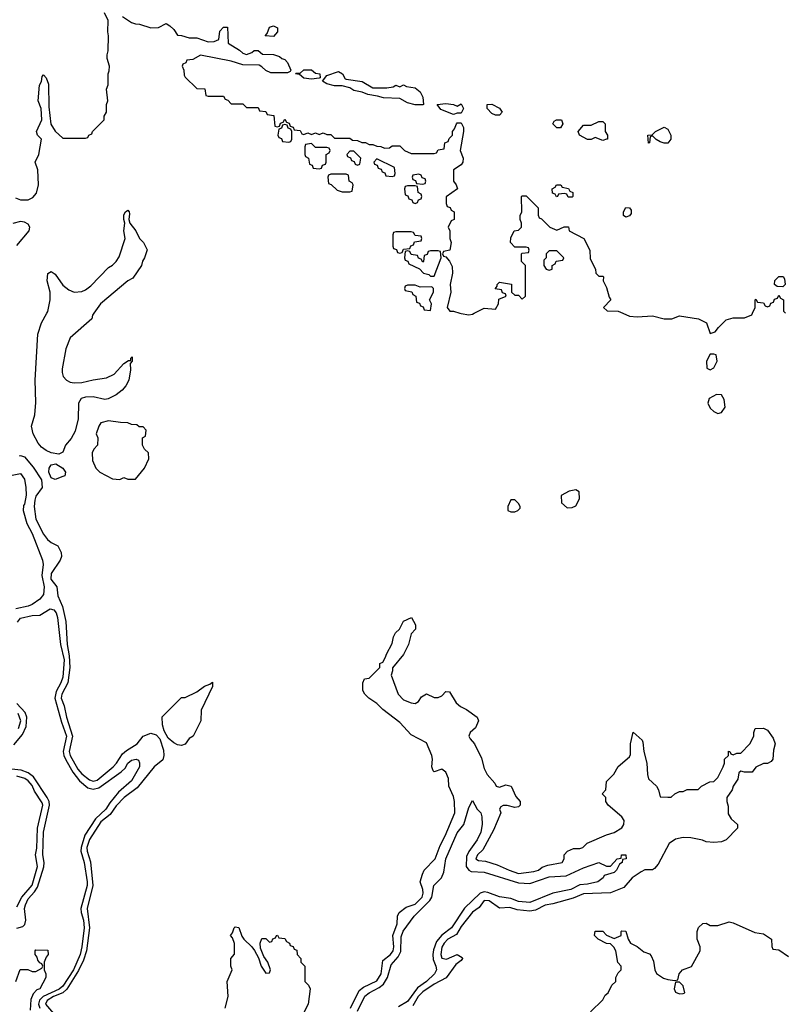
# Model space of a CAD drawing. Header units: inches. Extents: x 2671394 to 2765652, y 830470 to 955458.
# Tile 100 of 256: x 2731286 to 2735283, y 836390 to 841533. Entities that reach past the tile are written whole.
import ezdxf

# ---------------------------------------------------------------- set-up
doc = ezdxf.new("R2010")
doc.units = ezdxf.units.IN
doc.header["$MEASUREMENT"] = 0
doc.layers.add('C7833', color=7, linetype='Continuous')
doc.layers.add('C7834', color=7, linetype='Continuous')

msp = doc.modelspace()

# ---------------------------------------------------------------- linework, layer by layer
at = {"layer": 'C7833', "color": 2}
for points, elevation in [([(2731672.9, 840000), (2731666, 839990), (2731662, 839970), (2731548.9, 839871.1), (2731526.1, 839813.9), (2731506.7, 839710), (2731506.7, 839690), (2731512.4, 839670), (2731530, 839650.4), (2731550, 839640.3), (2731570, 839637), (2731610, 839637.6), (2731670, 839652.4), (2731738, 839662), (2731778.9, 839681.1), (2731830, 839738), (2731854, 839754), (2731866, 839754), (2731866, 839766), (2731872.7, 839772.7), (2731872, 839750), (2731862, 839738), (2731864.7, 839704.7), (2731856, 839650), (2731839.8, 839620.2), (2731821.4, 839598.6), (2731790, 839573.2), (2731747.7, 839552.3), (2731730, 839549.4), (2731670, 839563.6), (2731630, 839562), (2731605.8, 839554.2), (2731593, 839530), (2731591.6, 839448.4), (2731575.6, 839384.4), (2731554, 839346), (2731524.9, 839310), (2731510, 839274), (2731490, 839263.7), (2731450, 839271.3), (2731423.1, 839283.1), (2731400, 839300), (2731381.7, 839321.7), (2731355.8, 839370), (2731348, 839410), (2731365.1, 839470), (2731370, 839534), (2731366.9, 839650), (2731380.5, 839890), (2731399.7, 839950), (2731427.1, 840000)], 10), ([(2733584, 840000), (2733590, 839998), (2733630, 839991.3), (2733650, 839996), (2733658, 840000)], 14), ([(2734435.5, 840000), (2734470, 839984.7), (2734510, 839981), (2734590, 839986), (2734650, 839970.8), (2734690, 839970.8), (2734730, 839986), (2734830.6, 839970.6), (2734872, 839950), (2734890, 839894), (2734916.5, 839903.5), (2734933.6, 839926.4), (2734974.6, 839965.4), (2735010, 839976), (2735070, 839976), (2735108.4, 839991.6), (2735112.2, 840000)], 14), ([(2731285.1, 839254.9), (2731290, 839257.1), (2731310, 839250.4), (2731356.8, 839196.8), (2731398.9, 839130), (2731403.1, 839090), (2731370, 839043.7), (2731364.4, 839024.4), (2731361.7, 838990), (2731370, 838924.7), (2731410, 838846.8), (2731430, 838818), (2731450, 838802), (2731484.7, 838784.7), (2731502.8, 838750), (2731504, 838730), (2731497.3, 838710), (2731450, 838641.2), (2731448, 838610), (2731480.4, 838570), (2731484.2, 838524.2), (2731508.4, 838468.4), (2731526.4, 838390), (2731533, 838270), (2731544.6, 838210), (2731547.3, 838150), (2731536.5, 838070), (2731505, 838010), (2731502.3, 837990), (2731517.6, 837950), (2731529.4, 837890), (2731560.5, 837790), (2731544, 837710), (2731548.6, 837690), (2731590, 837618.7), (2731610, 837593.4), (2731650, 837563.1), (2731670, 837554.9), (2731690, 837560.3), (2731773, 837630), (2731791.1, 837650), (2731822, 837698), (2731843.7, 837716.3), (2731899.3, 837750), (2731929.6, 837790.4), (2731970, 837806), (2731997.4, 837797.4), (2732016.7, 837776.7), (2732037.1, 837717.1), (2732038.9, 837690), (2732033, 837667), (2731988.5, 837630), (2731899.7, 837520.3), (2731830.4, 837470), (2731790, 837426), (2731758.3, 837381.7), (2731710, 837342.6), (2731650, 837251.5), (2731636.5, 837210), (2731637.8, 837190), (2731654.7, 837134.7), (2731667.8, 837010), (2731638.6, 836890), (2731649.4, 836790), (2731635.2, 836670), (2731619.3, 836620.7), (2731593.2, 836566.8), (2731531.3, 836468.7), (2731510.1, 836449.9), (2731462, 836430), (2731428.9, 836410), (2731419.6, 836390), (2731462.6, 836342.5)], 10), ([(2731212.3, 839147.7), (2731290, 839162), (2731310, 839134), (2731318, 839090), (2731319.1, 839050), (2731310, 839002), (2731304.9, 838995.1), (2731304, 838970), (2731322.3, 838902.3), (2731351.5, 838850), (2731404.9, 838710), (2731407.9, 838687.9), (2731401.7, 838630), (2731413.4, 838570), (2731410.4, 838530), (2731390, 838506.6), (2731350, 838478), (2731330, 838469.3), (2731264.7, 838455.3)], 6), ([(2731273.6, 838386.4), (2731290, 838407.3), (2731350, 838420.5), (2731390, 838423), (2731444.2, 838455.8), (2731464, 838450), (2731475.2, 838435.2), (2731482.3, 838410), (2731499.2, 838270), (2731517.4, 838190), (2731510, 838099), (2731500.2, 838070), (2731476.1, 838023.9), (2731469.1, 837990), (2731504.2, 837864.2), (2731530.2, 837790), (2731513.2, 837710), (2731515.4, 837690), (2731526.7, 837666.7), (2731562.8, 837602.9), (2731598.1, 837558.1), (2731641.6, 837521.6), (2731670, 837513), (2731699.5, 837520.5), (2731816, 837604), (2731835.8, 837624.2), (2731850, 837650.4), (2731870, 837664.9), (2731894, 837670), (2731905.4, 837665.4), (2731910.8, 837650.8), (2731910.5, 837630), (2731870, 837557), (2731802.1, 837497.9), (2731756.8, 837443.2), (2731736.1, 837410), (2731681, 837359), (2731625.8, 837274.2), (2731606.2, 837210), (2731604.9, 837190), (2731621.8, 837130), (2731638.3, 837030), (2731637.1, 837010), (2731604.7, 836890), (2731605.8, 836870), (2731618.7, 836830), (2731621.6, 836790), (2731610.8, 836690), (2731600.9, 836650), (2731566.3, 836570), (2731510, 836484.8), (2731491.4, 836468.6), (2731409, 836431), (2731388.5, 836411.5), (2731383.2, 836390), (2731391.2, 836370)], 6), ([(2733013, 836370), (2733058.3, 836461.7), (2733080.7, 836479.3), (2733150, 836513), (2733172.4, 836550), (2733181.1, 836618.9), (2733222, 836650), (2733236.4, 836670), (2733238.9, 836690), (2733234.3, 836750), (2733256.3, 836810), (2733258.4, 836850), (2733266.6, 836870), (2733302.9, 836897.1), (2733350, 836913.4), (2733387.3, 836950), (2733393, 836970), (2733391.3, 836990), (2733377.2, 837030), (2733388, 837070), (2733398, 837090), (2733455.1, 837150), (2733480.5, 837219.5), (2733507.3, 837270), (2733557.6, 837390), (2733556.2, 837450), (2733550, 837475.3), (2733526, 837530), (2733525.2, 837570), (2733510, 837602), (2733490, 837619), (2733450, 837604), (2733444, 837610), (2733437.2, 837630), (2733440.9, 837670), (2733438, 837690), (2733410, 837755.3), (2733330, 837798), (2733270, 837862), (2733182, 837930), (2733150, 837962), (2733108, 837990), (2733088, 838010), (2733078, 838030), (2733078, 838070), (2733086, 838090), (2733110, 838094), (2733166, 838150), (2733166, 838170), (2733182, 838178), (2733196.4, 838203.6), (2733200.4, 838219.6), (2733230, 838274), (2733238, 838310), (2733248, 838330), (2733268, 838350), (2733290, 838392), (2733331.3, 838411.3), (2733351.6, 838371.6), (2733352, 838350), (2733330, 838326), (2733316, 838270), (2733290, 838218), (2733232, 838148), (2733232, 838132), (2733224.7, 838110), (2733261, 838010), (2733290, 837981), (2733330, 837964.7), (2733350, 837962), (2733368.4, 837971.6), (2733383.1, 837996.9), (2733410, 838012), (2733450, 837992), (2733470, 837992), (2733490, 838002), (2733510, 838024.7), (2733530, 838022), (2733564.9, 837964.9), (2733586.4, 837946.4), (2733618, 837930), (2733674, 837890), (2733682, 837870), (2733665.4, 837834.6), (2733638, 837810), (2733631.3, 837790), (2733636.9, 837776.9), (2733661, 837750), (2733696.3, 837676.3), (2733710, 837622), (2733726, 837590), (2733766, 837546), (2733774, 837530), (2733790, 837524.7), (2733824, 837536), (2733851.3, 837530), (2733876, 837476), (2733898, 837450), (2733898, 837430), (2733890, 837422), (2733870, 837418), (2733830, 837429), (2733810, 837428.7), (2733798, 837422), (2733791.3, 837410), (2733798, 837390), (2733759.9, 837300.1), (2733703.4, 837196.6), (2733676, 837170), (2733668, 837150), (2733682, 837142), (2733717.5, 837137.5), (2733779.3, 837119.3), (2733841, 837090), (2733890, 837073.4), (2733970, 837083), (2733994, 837090), (2734014.2, 837105.8), (2734043.2, 837116.8), (2734118, 837130), (2734128.7, 837150), (2734128, 837170), (2734146, 837190), (2734176.4, 837203.6), (2734210, 837204.7), (2734226, 837210), (2734249, 837231), (2734350, 837276), (2734390, 837287.3), (2734430, 837311.3), (2734439.3, 837330), (2734441.2, 837350), (2734429, 837370), (2734358, 837430), (2734346, 837450), (2734346, 837470), (2734326, 837490), (2734346, 837510), (2734350, 837554), (2734388.4, 837591.6), (2734410, 837632), (2734470, 837682), (2734474.6, 837694.6), (2734475.3, 837750), (2734489, 837811), (2734536, 837770), (2734539.8, 837759.8), (2734544, 837710), (2734560.5, 837650), (2734563, 837590), (2734568.5, 837568.5), (2734611, 837530), (2734621, 837510), (2734630, 837474), (2734670, 837472), (2734687.3, 837472.7), (2734706, 837490), (2734730, 837502), (2734750, 837502), (2734770, 837512), (2734827.3, 837512.7), (2734846, 837530), (2734888.4, 837551.6), (2734910, 837554), (2734930, 837574), (2734958, 837630), (2734966, 837650), (2734966, 837670), (2734986, 837690), (2734987.3, 837712.7), (2734994, 837710), (2734998, 837698), (2735010, 837694), (2735030, 837702), (2735050, 837702), (2735098, 837750), (2735118, 837790), (2735118, 837810), (2735126, 837830), (2735170, 837832), (2735190, 837822), (2735219.8, 837779.8), (2735230.7, 837750.7), (2735222, 837718), (2735218, 837670), (2735210, 837658), (2735190, 837648), (2735170, 837648), (2735130, 837628), (2735110, 837602), (2735070, 837602), (2735050, 837608), (2735041, 837599), (2735034.4, 837565.6), (2735011.3, 837530), (2735006, 837510), (2734978, 837470), (2734978, 837450), (2734985.4, 837425.4), (2734985.4, 837385.4), (2734999.6, 837359.6), (2735034, 837330), (2735034, 837310), (2734974, 837250), (2734950, 837239), (2734910, 837235.3), (2734870, 837238), (2734850, 837248), (2734790, 837259), (2734750, 837261.2), (2734710, 837252.7), (2734676, 837230), (2734618.5, 837121.5), (2734599.9, 837100.1), (2734590, 837093.2), (2734550, 837092.3), (2734530, 837082.7), (2734482.8, 837050), (2734439.3, 837000.7), (2734370, 836972), (2734230, 836966.3), (2734175.4, 836944.6), (2734070, 836914.7), (2734030, 836907.6), (2733978, 836882), (2733950, 836876.9), (2733883.8, 836883.8), (2733844.7, 836895.3), (2733790, 836892.7), (2733737.2, 836930), (2733710, 836931.5), (2733684.1, 836895.9), (2733650, 836872), (2733590, 836796.2), (2733565.7, 836754.3), (2733520.5, 836730), (2733501.3, 836710), (2733490, 836688.7), (2733483.7, 836650), (2733490, 836631), (2733514.8, 836625.2), (2733570, 836650.8), (2733595.3, 836635.3), (2733598, 836630), (2733590, 836618), (2733562, 836598), (2733512.4, 836527.6), (2733450, 836495.4), (2733390, 836455.1), (2733365.5, 836430), (2733338.6, 836381.4)], 10), ([(2731255.4, 837744.6), (2731301.1, 837798.9), (2731319.5, 837840.5), (2731322.5, 837890), (2731313.6, 837913.6), (2731270, 837961.1)], 6), ([(2731279.8, 837830), (2731291.4, 837870), (2731278, 837910)], 10), ([(2731270, 836788), (2731302.7, 836797.3), (2731313.3, 836806.7), (2731317.7, 836830), (2731310.8, 836890), (2731315.7, 836910), (2731330, 836940.9), (2731363.3, 836976.7), (2731378.2, 837001.8), (2731411.5, 837108.5), (2731412.8, 837130), (2731406.2, 837170), (2731409.1, 837290), (2731442, 837430), (2731439.4, 837450), (2731429.9, 837469.9), (2731358.5, 837578.5), (2731330, 837598.8), (2731293, 837613), (2731210, 837621.4)], 6), ([(2731270, 836899.1), (2731296.8, 836950), (2731350, 837013), (2731379, 837110), (2731368.3, 837170), (2731374.4, 837205.6), (2731378, 837310), (2731406, 837430), (2731403.3, 837443.3), (2731363.3, 837503.3), (2731350, 837533.3), (2731330, 837557.7), (2731313.3, 837570), (2731270, 837580.9)], 10), ([(2733050, 836354), (2733088.2, 836431.8), (2733109.9, 836450.1), (2733162.8, 836477.2), (2733184.4, 836495.6), (2733205.5, 836530), (2733224.5, 836595.5), (2733261.7, 836638.3), (2733275, 836665), (2733277, 836743), (2733287.2, 836772.8), (2733344.7, 836850), (2733427.6, 836932.4), (2733438, 836950), (2733448.2, 837010), (2733488.7, 837051.3), (2733499.4, 837080.6), (2733511, 837150), (2733570, 837284.9), (2733605.1, 837330), (2733630, 837418), (2733650, 837454), (2733674.8, 837410), (2733692.7, 837390), (2733698.4, 837370), (2733700.3, 837330), (2733692.6, 837290), (2733674.9, 837250), (2733630.9, 837189.1), (2733618.5, 837161.5), (2733617.6, 837110), (2733630, 837090.3), (2733643.4, 837083.4), (2733710, 837080.2), (2733890, 837024), (2733950, 837021.5), (2734050, 837055.6), (2734139.1, 837060.9), (2734230, 837103), (2734310, 837130.7), (2734350, 837112), (2734370, 837112), (2734406, 837150), (2734426, 837154), (2734428, 837170), (2734450.8, 837170.8), (2734451.3, 837150), (2734432.7, 837147.3), (2734431.3, 837130), (2734418, 837122), (2734402, 837090), (2734390, 837078), (2734338, 837062), (2734331.3, 837050), (2734304.7, 837030), (2734250, 837017.6), (2734210, 837014), (2734162.8, 836990), (2734070, 836971.3), (2733950, 836922.4), (2733890, 836926.8), (2733850, 836942.2), (2733790, 836950.8), (2733730, 836974.8), (2733710, 836976.8), (2733689.4, 836970.6), (2733608.1, 836891.9), (2733540.8, 836790), (2733488.9, 836751.1), (2733462.2, 836717.8), (2733446, 836674), (2733442.3, 836650), (2733444.9, 836624.9), (2733458.9, 836590), (2733461.7, 836570), (2733451.8, 836550), (2733408.9, 836510), (2733363.3, 836476.7), (2733310, 836405.3), (2733263.8, 836376.2)], 6), ([(2732358, 836370), (2732374, 836430), (2732368.7, 836510), (2732395.3, 836570), (2732388.7, 836590), (2732388, 836630), (2732407.3, 836652.7), (2732407.3, 836707.3), (2732396.4, 836736.4), (2732386, 836750), (2732396.4, 836763.6), (2732406, 836790), (2732410, 836794), (2732430, 836792), (2732446, 836746), (2732456, 836730), (2732498, 836690), (2732511.3, 836671.3), (2732532, 836632), (2732546, 836590), (2732570, 836552), (2732590, 836554), (2732595.3, 836570), (2732582, 836610), (2732560.2, 836640.2), (2732543.1, 836683.1), (2732542, 836710), (2732550, 836734), (2732570, 836734), (2732590, 836714), (2732602, 836718), (2732607.3, 836732.7), (2732622, 836738), (2732626, 836750), (2732631.6, 836751.6), (2732638, 836738), (2732670, 836734), (2732678, 836718), (2732694, 836710), (2732698, 836698), (2732712.7, 836692.7), (2732718, 836678), (2732732.7, 836672.7), (2732734, 836650), (2732754, 836630), (2732754, 836610), (2732774, 836590), (2732774, 836510), (2732794, 836490), (2732802, 836470), (2732792, 836390), (2732756.9, 836323.1)], 10), ([(2734266, 836350), (2734330, 836414), (2734343.1, 836436.9), (2734358, 836450), (2734378, 836490), (2734398, 836510), (2734398, 836530), (2734410, 836554), (2734426, 836570), (2734426, 836590), (2734408.9, 836608.9), (2734398, 836670), (2734388.4, 836688.4), (2734370, 836706), (2734350, 836708), (2734306, 836730), (2734286, 836750), (2734290, 836771.3), (2734330, 836772), (2734350, 836752), (2734390, 836734), (2734426, 836750), (2734426, 836770), (2734430, 836774), (2734450, 836772), (2734462, 836730), (2734474, 836710), (2734510, 836692), (2734544.9, 836664.9), (2734573.2, 836653.2), (2734583.5, 836643.5), (2734595.3, 836615.3), (2734601, 836570), (2734610.9, 836550.9), (2734647.1, 836527.1), (2734670, 836518.8), (2734706, 836514), (2734722, 836518), (2734728, 836550), (2734746, 836570), (2734792.7, 836587.3), (2734838, 836670), (2734838, 836690), (2734822, 836730), (2734822, 836770), (2734830, 836792), (2734852.7, 836812.7), (2734870, 836814), (2734890, 836802), (2734930, 836801), (2734990, 836821), (2735010, 836816), (2735124.5, 836764.5), (2735170, 836758.8), (2735211, 836731), (2735212.7, 836692.7), (2735218, 836678), (2735250, 836674), (2735299.8, 836639.8)], 10), ([(2731266, 836510), (2731287.3, 836572.7), (2731328.4, 836571.6), (2731350, 836562), (2731370, 836562), (2731402, 836578), (2731406, 836590), (2731402, 836602), (2731390, 836606), (2731380.4, 836620.4), (2731376.4, 836636.4), (2731366, 836650), (2731366, 836670), (2731370, 836674), (2731432.7, 836672.7), (2731434, 836650), (2731423.6, 836636.4), (2731414, 836610), (2731414, 836570), (2731422, 836550), (2731422, 836530), (2731391, 836470), (2731375.2, 836464.8), (2731356.1, 836443.9), (2731344.5, 836415.5), (2731339.6, 836359.6)], 2)]:
    msp.add_lwpolyline(points, dxfattribs=dict(at, elevation=elevation))
for points, elevation in [([(2734910, 839786), (2734890, 839786), (2734872, 839750), (2734872.7, 839712.7), (2734890, 839704.7), (2734910, 839714), (2734928, 839750), (2734922, 839782)], 14), ([(2734924, 839576), (2734885.4, 839554.6), (2734878, 839530), (2734890, 839504.7), (2734910, 839486), (2734930, 839476), (2734950, 839482), (2734968.7, 839510), (2734964, 839550), (2734950, 839573.2)], 14), ([(2731750, 839437.2), (2731710, 839428), (2731698, 839410), (2731684.7, 839370), (2731694, 839350), (2731692, 839310), (2731672, 839290), (2731664.7, 839270), (2731666, 839230), (2731682.8, 839190), (2731704.7, 839170), (2731770, 839134.8), (2731808.7, 839131.3), (2731830, 839142), (2731850, 839134), (2731890, 839134), (2731938, 839190), (2731960.4, 839239.6), (2731958, 839270), (2731938, 839290), (2731926, 839310), (2731926, 839350), (2731942, 839358), (2731946, 839390), (2731930, 839406), (2731910, 839406), (2731896.4, 839416.4), (2731870, 839418), (2731850, 839428), (2731811.6, 839428.4)], 14), ([(2731470, 839131.6), (2731450, 839139.5), (2731437.4, 839170), (2731438.7, 839190), (2731450, 839207.7), (2731473.8, 839213.8), (2731510.3, 839190.3), (2731524.9, 839170), (2731521, 839150), (2731510, 839146.9)], 10), ([(2734190, 839078), (2734154, 839070), (2734112.7, 839047.3), (2734114, 839010), (2734143.6, 838983.6), (2734170, 838984.7), (2734190, 838994), (2734208, 839030), (2734207.3, 839067.3)], 14), ([(2733870, 839026), (2733850, 839026), (2733834, 838990), (2733834, 838970), (2733850, 838962), (2733870, 838962), (2733886, 838970), (2733898, 838982), (2733898, 838990), (2733890, 839006)], 14), ([(2732130, 837742), (2732110, 837746), (2732090, 837755.1), (2732060.5, 837780.5), (2732039.1, 837819.1), (2732031.8, 837850), (2732030, 837892), (2732130, 837992), (2732150, 837992), (2732210, 838022), (2732250, 838052), (2732278, 838062), (2732292, 838072), (2732292, 838050), (2732232.7, 837927.3), (2732231.3, 837870), (2732191.3, 837790), (2732170, 837778), (2732150, 837748.7)], 10), ([(2734730, 836506), (2734710, 836506), (2734702, 836470), (2734710, 836454), (2734730, 836444.7), (2734750, 836446), (2734758, 836450), (2734750, 836486)], 10)]:
    msp.add_lwpolyline(points, close=True, dxfattribs=dict(at, elevation=elevation))
at = {"layer": 'C7834', "color": 2}
for points, elevation in [([(2731263.6, 840603.6), (2731290, 840592), (2731330, 840592), (2731354.6, 840605.4), (2731372.9, 840627.1), (2731384, 840670), (2731381.2, 840750), (2731366, 840790), (2731386, 840830), (2731399, 840910), (2731379, 840930), (2731373.2, 840950), (2731401.2, 841010), (2731397.2, 841070), (2731382.4, 841110), (2731388.6, 841191.4), (2731399, 841210), (2731402.7, 841237.3), (2731410, 841244.7), (2731424.7, 841230), (2731435.8, 841195.8), (2731438.5, 841078.5), (2731448, 840988), (2731470, 840952), (2731510, 840914), (2731630, 840914), (2731642, 840918), (2731646, 840930), (2731662, 840938), (2731666, 840950), (2731726, 841010), (2731726, 841030), (2731738, 841050), (2731738, 841090), (2731746, 841110), (2731738, 841170), (2731747.3, 841192.7), (2731748, 841250), (2731753.6, 841266.4), (2731754, 841290), (2731742, 841330), (2731742, 841350), (2731748.4, 841371.6), (2731749, 841450), (2731745.2, 841470), (2731748.4, 841528.4), (2731728.7, 841570)], 14), ([(2731822, 841550), (2731870, 841518), (2731891, 841511), (2731910.7, 841510.7), (2731970, 841491.3), (2732010, 841492), (2732050, 841514), (2732070, 841502), (2732090, 841482), (2732110, 841452), (2732131.1, 841451.1), (2732170, 841438), (2732210, 841438), (2732270, 841418), (2732300.4, 841419.6), (2732326, 841430), (2732330, 841474), (2732350, 841494), (2732370, 841494), (2732374, 841410), (2732433.7, 841373.7), (2732450, 841358), (2732470, 841351.3), (2732498, 841362), (2732510, 841372), (2732530, 841372), (2732552.7, 841352.7), (2732610, 841352), (2732642, 841342), (2732654, 841330), (2732670, 841324.7), (2732684.7, 841310), (2732702, 841270), (2732698, 841262), (2732683.6, 841256.4), (2732596.4, 841256.4), (2732570, 841268), (2732550, 841288), (2732535.3, 841295.3), (2732450, 841298), (2732390, 841316), (2732230, 841348), (2732190, 841326), (2732158, 841322), (2732152.7, 841307.3), (2732138, 841302), (2732134, 841290), (2732142, 841270), (2732143.6, 841243.6), (2732150, 841234), (2732210, 841174), (2732252.7, 841172.7), (2732258, 841138), (2732270, 841134), (2732350, 841134), (2732358, 841118), (2732372.7, 841112.7), (2732390, 841094), (2732450, 841094), (2732470, 841074), (2732530, 841074), (2732538, 841058), (2732570, 841054), (2732578, 841038), (2732612.7, 841032.7), (2732618, 840978), (2732630, 840974), (2732642, 840978), (2732647.3, 840992.7), (2732662, 840998), (2732670, 841014), (2732678, 840998), (2732692.7, 840992.7), (2732698, 840978), (2732712.7, 840972.7), (2732718, 840958), (2732750, 840954), (2732758, 840938), (2732770, 840934), (2732790, 840942), (2732810, 840934), (2732830, 840942), (2732850, 840934), (2732870, 840942), (2732890, 840934), (2732910, 840934), (2732930, 840914), (2733010, 840914), (2733023.6, 840903.6), (2733050, 840902), (2733072.7, 840892.7), (2733091.6, 840891.6), (2733110, 840882), (2733130, 840882), (2733150, 840872), (2733171.6, 840871.6), (2733190, 840862), (2733216.4, 840863.6), (2733230, 840874), (2733270, 840874), (2733294, 840850), (2733330, 840834), (2733450, 840834), (2733462, 840838), (2733470, 840854), (2733502, 840858), (2733506, 840890), (2733522, 840898), (2733527.3, 840912.7), (2733546, 840930), (2733546, 840950), (2733556.4, 840963.6), (2733566, 840990), (2733570, 840994), (2733590, 840994), (2733602, 840970), (2733602, 840950), (2733584.7, 840850), (2733600.7, 840810), (2733598.8, 840790), (2733590, 840775.3), (2733551.3, 840748.7), (2733551.3, 840690), (2733564.7, 840670), (2733570.8, 840649.2), (2733512.7, 840607.3), (2733512.7, 840572.7), (2733518, 840558), (2733532.7, 840552.7), (2733538, 840538), (2733554, 840530), (2733554, 840490), (2733538, 840482), (2733522, 840450), (2733531.1, 840431.1), (2733531.3, 840390), (2733538, 840370), (2733532, 840330), (2733498, 840322), (2733494, 840310), (2733498, 840298), (2733510, 840294), (2733530, 840272), (2733544.5, 840244.5), (2733545.5, 840210), (2733534, 840150), (2733536.3, 840110), (2733518, 840030), (2733531.6, 840011.6), (2733550, 840011.3), (2733584, 840000)], 14), ([(2733658, 840000), (2733710, 840026), (2733770, 840022), (2733786, 840050), (2733787.3, 840072.7), (2733826, 840090), (2733822, 840102), (2733807.3, 840107.3), (2733802, 840122), (2733768, 840128), (2733778, 840142), (2733778, 840150), (2733790, 840162), (2733852.7, 840152.7), (2733854, 840110), (2733870, 840094), (2733890, 840094), (2733910, 840074), (2733926, 840090), (2733926, 840250), (2733906, 840270), (2733906, 840310), (2733910, 840314), (2733942, 840318), (2733946, 840330), (2733942, 840342), (2733930, 840346), (2733870, 840346), (2733848.7, 840370), (2733850, 840394), (2733868, 840430), (2733890, 840434), (2733906, 840450), (2733906, 840470), (2733898, 840490), (2733898, 840510), (2733908, 840530), (2733906, 840610), (2733910, 840614), (2733930, 840614), (2733992, 840550), (2733992.7, 840512.7), (2733998, 840498), (2734010, 840494), (2734054, 840450), (2734090, 840434), (2734128.4, 840451.6), (2734151.6, 840451.6), (2734154, 840430), (2734230.9, 840390.9), (2734262, 840330), (2734263.6, 840283.6), (2734292, 840230), (2734294, 840210), (2734310, 840194), (2734330, 840194), (2734334, 840190), (2734332, 840170), (2734350, 840134), (2734363.6, 840083.6), (2734372, 840070), (2734334, 840030), (2734352.7, 840012.7), (2734410, 840011.3), (2734435.5, 840000)], 14), ([(2731427.1, 840000), (2731431.7, 840008.3), (2731444, 840070), (2731444.2, 840110), (2731429.5, 840170), (2731432.9, 840207.1), (2731450, 840218.8), (2731470, 840204.9), (2731510, 840146.8), (2731541.6, 840121.6), (2731570, 840110.5), (2731610, 840114.4), (2731630, 840122.4), (2731657.5, 840142.5), (2731750, 840238.8), (2731769.5, 840250.5), (2731789.5, 840270.5), (2731805.4, 840294.6), (2731836, 840390), (2731829.5, 840430.5), (2731835.3, 840470), (2731829.3, 840490), (2731830, 840514), (2731838, 840530), (2731850, 840538), (2731858, 840530), (2731859.8, 840519.8), (2731856, 840490), (2731861, 840470), (2731892, 840430), (2731912, 840390), (2731932, 840370), (2731951.1, 840331.1), (2731938, 840290), (2731927.1, 840272.9), (2731921, 840250), (2731877.1, 840182.9), (2731850, 840169.2), (2731707.3, 840050), (2731672.9, 840000)], 10), ([(2731270, 840354), (2731335.3, 840430), (2731338, 840450), (2731330, 840466), (2731310, 840475.3), (2731290, 840479), (2731250, 840468)], 14), ([(2735112.2, 840000), (2735126, 840030), (2735126, 840070), (2735130, 840074), (2735138, 840058), (2735170, 840054), (2735178, 840038), (2735190, 840034), (2735202, 840038), (2735207.3, 840052.7), (2735222, 840058), (2735227.3, 840072.7), (2735242, 840078), (2735250, 840094), (2735258, 840078), (2735274, 840070), (2735274, 840010), (2735284, 840000)], 14)]:
    msp.add_lwpolyline(points, dxfattribs=dict(at, elevation=elevation))
at = {"layer": 'C7834', "color": 2, "elevation": 14}
for points in [[(2732610, 841446), (2732568, 841450), (2732578, 841462), (2732590, 841494), (2732610, 841502), (2732630.9, 841490.9), (2732632, 841470)], [(2732810, 841222), (2732770, 841228), (2732747.3, 841247.3), (2732726, 841250), (2732730, 841254), (2732750, 841254), (2732768.4, 841271.6), (2732810, 841272), (2732830, 841254), (2732852, 841250), (2732854, 841230), (2732850, 841228)], [(2733203.1, 841176.9), (2733236.4, 841183.6), (2733250, 841192), (2733270, 841182), (2733290, 841194), (2733304.7, 841184.7), (2733350, 841178), (2733377.3, 841157.3), (2733391.3, 841128.7), (2733394, 841090), (2733390, 841088.7), (2733350, 841088.7), (2733310, 841099), (2733270, 841122), (2733184.7, 841124.7), (2733154.6, 841134.6), (2733103.1, 841143.1), (2733074.6, 841154.6), (2733030, 841164), (2733010, 841178), (2732970, 841188.7), (2732930, 841188.7), (2732890, 841198), (2732867.3, 841212.7), (2732890, 841242), (2732950, 841262), (2732971.1, 841251.1), (2732984.7, 841224.7), (2732990, 841222), (2733074, 841210), (2733130, 841178)], [(2733570, 841082), (2733590, 841094), (2733602, 841070), (2733590, 841046), (2733570, 841046), (2733550, 841038), (2733484.7, 841064.7), (2733466, 841090), (2733510, 841096), (2733551.1, 841091.1)], [(2733770, 841034), (2733750, 841044), (2733726, 841070), (2733726, 841090), (2733750, 841092), (2733791.1, 841071.1), (2733804.7, 841050), (2733790, 841035.3)], [(2734110, 840968), (2734090, 840968.7), (2734068.7, 840990), (2734076.4, 841003.6), (2734089.1, 841010.9), (2734114, 841010), (2734122, 840990)], [(2732670, 840986), (2732658, 840982), (2732652.7, 840967.3), (2732638, 840962), (2732634, 840930), (2732638, 840918), (2732652.7, 840912.7), (2732658, 840898), (2732690, 840894), (2732702, 840898), (2732706, 840910), (2732706, 840950), (2732702, 840962), (2732687.3, 840967.3), (2732682, 840982)], [(2734330, 840902), (2734290, 840918), (2734270, 840908), (2734250, 840908), (2734208, 840930), (2734202, 840950), (2734230, 840982), (2734270, 840982), (2734310, 841002), (2734330, 841002), (2734342, 840990), (2734342, 840950), (2734354, 840930), (2734354, 840910), (2734350, 840908.7)], [(2734650, 840889.2), (2734630, 840895.3), (2734608, 840908), (2734590, 840926), (2734578, 840922), (2734574, 840890), (2734568.4, 840888.4), (2734566, 840930), (2734587.3, 840932.7), (2734606, 840950), (2734650, 840972), (2734670, 840962), (2734684.7, 840930), (2734684.7, 840910), (2734670, 840889.2)], [(2732810, 840886), (2732778, 840882), (2732774, 840870), (2732774, 840830), (2732778, 840818), (2732794, 840810), (2732798, 840778), (2732812.7, 840772.7), (2732818, 840758), (2732850, 840754), (2732862, 840758), (2732867.3, 840772.7), (2732882, 840778), (2732886, 840790), (2732886, 840830), (2732902, 840838), (2732906, 840850), (2732902, 840862), (2732890, 840866), (2732830, 840866)], [(2733030, 840846), (2733010, 840846), (2732994, 840830), (2732998, 840818), (2733012.7, 840812.7), (2733018, 840798), (2733032.7, 840792.7), (2733038, 840778), (2733050, 840774), (2733062, 840778), (2733066, 840810)], [(2733150, 840806), (2733134, 840790), (2733138, 840778), (2733152.7, 840772.7), (2733158, 840758), (2733172.7, 840752.7), (2733178, 840738), (2733192.7, 840732.7), (2733198, 840718), (2733230, 840714), (2733242, 840718), (2733246, 840730), (2733242, 840762)], [(2732990, 840726), (2732910, 840726), (2732898, 840722), (2732894, 840710), (2732898, 840678), (2732912.7, 840672.7), (2732943.6, 840643.6), (2732970, 840634), (2733010, 840634), (2733022, 840638), (2733026, 840670), (2733022, 840682), (2733006, 840690), (2733002, 840722)], [(2733370, 840726), (2733338, 840722), (2733334, 840710), (2733338, 840698), (2733352.7, 840692.7), (2733358, 840678), (2733390, 840674), (2733402, 840678), (2733406, 840690), (2733402, 840702), (2733387.3, 840707.3), (2733382, 840722)], [(2733350, 840666), (2733310, 840666), (2733298, 840662), (2733294, 840650), (2733298, 840618), (2733312.7, 840612.7), (2733318, 840598), (2733332.7, 840592.7), (2733338, 840578), (2733350, 840574), (2733362, 840578), (2733367.3, 840592.7), (2733382, 840598), (2733386, 840610), (2733382, 840622), (2733366, 840630), (2733362, 840662)], [(2734150, 840606), (2734142, 840622), (2734130, 840626), (2734098, 840622), (2734094, 840610), (2734088, 840608), (2734082, 840622), (2734067.3, 840627.3), (2734066, 840650), (2734082, 840658), (2734088.4, 840671.6), (2734111.6, 840671.6), (2734118, 840658), (2734151.3, 840651.3), (2734158, 840638), (2734174, 840630), (2734174, 840610), (2734170, 840606)], [(2734450, 840502), (2734438, 840510), (2734438, 840530), (2734450, 840552), (2734470, 840551.3), (2734478, 840538), (2734478.8, 840521.2), (2734470, 840508)], [(2733330, 840426), (2733250, 840426), (2733238, 840422), (2733234, 840410), (2733234, 840350), (2733238, 840338), (2733252.7, 840332.7), (2733258, 840318), (2733270, 840314), (2733282, 840318), (2733290, 840334), (2733322, 840338), (2733327.3, 840352.7), (2733342, 840358), (2733347.3, 840372.7), (2733382, 840378), (2733386, 840390), (2733382, 840402), (2733350, 840406), (2733342, 840422)], [(2733470, 840326), (2733430, 840326), (2733418, 840322), (2733412.7, 840307.3), (2733398, 840302), (2733394, 840270), (2733390, 840266), (2733382, 840282), (2733367.3, 840287.3), (2733362, 840302), (2733330, 840306), (2733322, 840322), (2733310, 840326), (2733298, 840322), (2733294, 840290), (2733298, 840278), (2733312.7, 840272.7), (2733318, 840258), (2733372.7, 840232.7), (2733394, 840210), (2733422, 840202), (2733430, 840194), (2733450, 840194), (2733486, 840290), (2733482, 840322)], [(2734090, 840326), (2734050, 840326), (2734034, 840310), (2734034, 840290), (2734022, 840278), (2734022, 840250), (2734034, 840230), (2734050, 840224.7), (2734066, 840230), (2734066, 840250), (2734082, 840258), (2734087.3, 840272.7), (2734122, 840278), (2734126, 840290)], [(2735270, 840138), (2735240.4, 840140.4), (2735226, 840150), (2735228.4, 840171.6), (2735248.4, 840191.6), (2735271.6, 840191.6), (2735279.6, 840179.6), (2735282, 840150)], [(2733350, 840146), (2733310, 840146), (2733298, 840142), (2733294, 840130), (2733298, 840118), (2733332.7, 840112.7), (2733338, 840098), (2733354, 840090), (2733358, 840058), (2733372.7, 840052.7), (2733378, 840038), (2733392.7, 840032.7), (2733398, 840018), (2733430, 840014), (2733435.3, 840050), (2733426, 840070), (2733446, 840110), (2733446, 840130), (2733438, 840138), (2733376.4, 840136.4)]]:
    msp.add_lwpolyline(points, close=True, dxfattribs=at)

doc.saveas('drawing.dxf')
